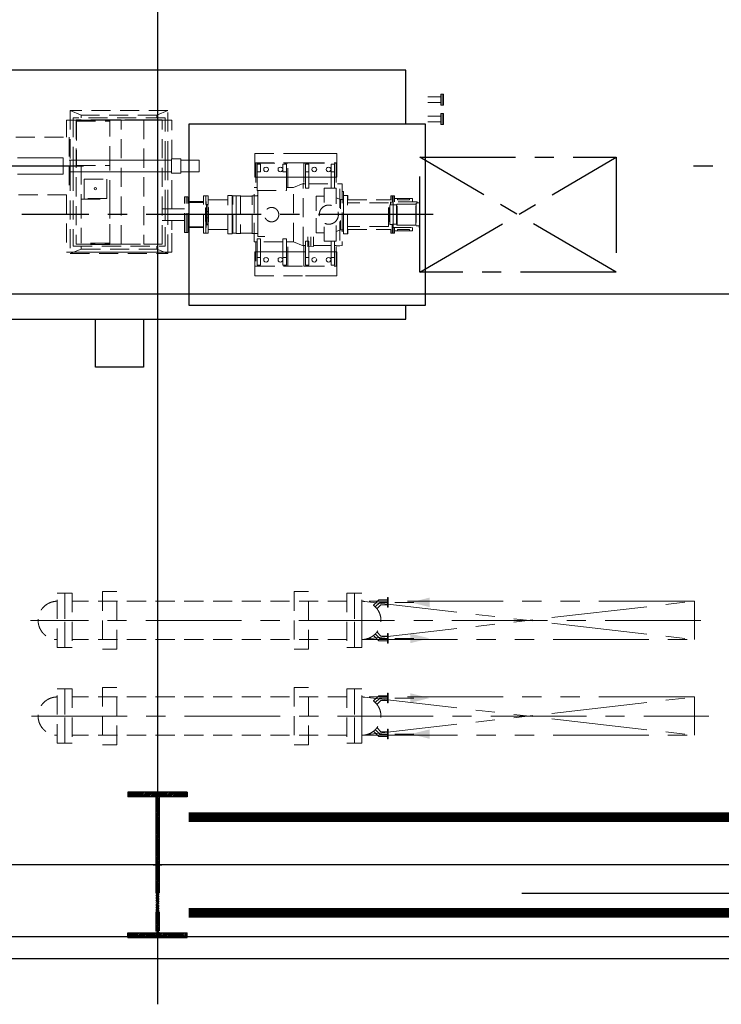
# Model space of a CAD drawing. Extents: x -7650383 to 4934791, y -114316 to 1826789.
# Tile 116 of 256: x 2103644 to 2110977, y -14821 to -4534. Entities that reach past the tile are written whole.
import ezdxf

# ---------------------------------------------------------------- set-up
doc = ezdxf.new("R2010")
doc.units = 0
doc.header["$LTSCALE"] = 800
doc.header["$MEASUREMENT"] = 0
for name, pattern in [('CENTER', [2, 1.25, -0.25, 0.25, -0.25]), ('CENTER2', [1.125, 0.75, -0.125, 0.125, -0.125]), ('DASHDOT', [1, 0.5, -0.25, 0, -0.25]), ('GTCHAIN', [24, 16, -3.2, 1.6, -3.2]), ('GTDASH', [12, 8, -4]), ('GTDOT', [6, 1.6, -4.4]), ('HIDDEN', [0.375, 0.25, -0.125]), ('PHANTOM', [2.5, 1.25, -0.25, 0.25, -0.25, 0.25, -0.25])]:
    doc.linetypes.add(name, pattern=pattern)
doc.layers.get('0').update_dxf_attribs({"linetype": 'CONTINUOUS'})
for name, color, linetype in [('0-7-COL', 2, 'CENTER'), ('CEN', 2, 'CENTER'), ('COL', 1, 'CENTER'), ('DIM', 4, 'CONTINUOUS'), ('EQP', 1, 'CONTINUOUS'), ('GRID', 8, 'CENTER'), ('grid-20m', 53, 'CONTINUOUS'), ('HATCH', 9, 'CONTINUOUS'), ('MECH_EQ', 8, 'HIDDEN'), ('STR', 2, 'CONTINUOUS'), ('WALL', 6, 'CONTINUOUS')]:
    doc.layers.add(name, color=color, linetype=linetype)
doc.layers.add('EQPT', color=8, linetype='HIDDEN', lineweight=9)

# ---------------------------------------------------------------- blocks, each defined once
blk = doc.blocks.new('AA')
at = {"color": 0, "linetype": 'ByBlock'}
blk.add_solid([(0, 0), (-4, 1), (-4, -1)], dxfattribs=at)
blk = doc.blocks.new('BFP')
at = {"layer": '0-7-COL', "linetype": 'CENTER2', "ltscale": 2}
for p, q in [((71224, 128730), (75524, 128730)), ((63303, 128222), (68547, 128222)), ((74881, 128222), (76366, 128222))]:
    blk.add_line(p, q, dxfattribs=at)
at = {"layer": 'DIM', "color": 1}
blk.add_lwpolyline([(74253, 130322), (74753, 130322), (74753, 129822), (74253, 129822)], close=True, dxfattribs=at)
at = {"layer": 'DIM', "color": 1, "flags": 128}
for points in [[(79315, 127809), (81180, 127809), (81180, 128969), (79315, 128969), (79315, 129822), (71510, 129822), (71510, 129680)], [(71510, 127780), (71510, 127222), (77103, 127222), (77103, 127372), (78103, 127372), (78103, 127222), (79315, 127222), (79315, 127809)]]:
    blk.add_lwpolyline(points, dxfattribs=at)
blk.add_lwpolyline([(71308, 129680), (73775, 129680), (73775, 127780), (71308, 127780)], close=True, dxfattribs=at)
at = {"layer": 'EQPT', "linetype": 'GTDOT'}
for p, q in [((72561, 129370), (72231, 129370)), ((72231, 129370), (72231, 129368)), ((72447, 129214), (72443, 129202)), ((72456, 129223), (72447, 129214)), ((72468, 129227), (72456, 129223)), ((72481, 129223), (72468, 129227)), ((72490, 129214), (72481, 129223)), ((72493, 129202), (72490, 129214)), ((72535, 129257), (72526, 129257)), ((72526, 129257), (72526, 129177)), ((72561, 129177), (72561, 129230)), ((72576, 129080), (72576, 129222)), ((72241, 129120), (72526, 129120)), ((72443, 129202), (72447, 129189)), ((72456, 129180), (72468, 129177)), ((72468, 129177), (72481, 129180)), ((72481, 129180), (72490, 129189)), ((72490, 129189), (72493, 129202)), ((72526, 129177), (72561, 129177)), ((72526, 129177), (72526, 129008)), ((72561, 129072), (72561, 129177)), ((72561, 129120), (72609, 129120)), ((72745, 129120), (73080, 129120)), ((75018, 129123), (73998, 129123)), ((72238, 128842), (72238, 129008)), ((72238, 129008), (72365, 129008)), ((72365, 129008), (72365, 128857)), ((72526, 129008), (72535, 129008)), ((71643, 128925), (71643, 128855)), ((71653, 128855), (71653, 128925)), ((72238, 128905), (72194, 128887)), ((72365, 128921), (72447, 128921)), ((72447, 128921), (72447, 128768)), ((73059, 128960), (72985, 128960)), ((73059, 128478), (73059, 128960)), ((73060, 128928), (73059, 128932)), ((73064, 128927), (73060, 128928)), ((73095, 128927), (73064, 128927)), ((71643, 128855), (71643, 128535)), ((71643, 128855), (71653, 128855)), ((72164, 128530), (72164, 128887)), ((72194, 128887), (72175, 128887)), ((72194, 128887), (72194, 128791)), ((73326, 128862), (73327, 128862)), ((73327, 128862), (73327, 128598)), ((73579, 128805), (73575, 128805)), ((73575, 128797), (73575, 128805)), ((73593, 128835), (73579, 128835)), ((73579, 128835), (73579, 128625)), ((73589, 128830), (73589, 128827)), ((73597, 128836), (73593, 128836)), ((73593, 128836), (73593, 128624)), ((73602, 128866), (73597, 128866)), ((73597, 128866), (73597, 128833)), ((73597, 128833), (73602, 128833)), ((73602, 128801), (73604, 128801)), ((73604, 128801), (73604, 128659)), ((73958, 128890), (73958, 128790)), ((73575, 128730), (73575, 128797)), ((73575, 128730), (73575, 128655)), ((73589, 128766), (73589, 128759)), ((73589, 128701), (73589, 128693)), ((73826, 128790), (73962, 128790)), ((73998, 128790), (73998, 128670)), ((74028, 128790), (74028, 128670)), ((71643, 128605), (71672, 128605)), ((71653, 128596), (71653, 128535)), ((72194, 128573), (72194, 128668)), ((72238, 128618), (72238, 128452)), ((72365, 128452), (72365, 128602)), ((72447, 128538), (72447, 128691)), ((73327, 128598), (73326, 128598)), ((73575, 128655), (73579, 128655)), ((73593, 128625), (73579, 128625)), ((73589, 128632), (73589, 128629)), ((73597, 128624), (73593, 128624)), ((73602, 128626), (73597, 128626)), ((73597, 128626), (73597, 128594)), ((73597, 128594), (73602, 128594)), ((73604, 128659), (73602, 128659)), ((73962, 128670), (73826, 128670)), ((73958, 128670), (73958, 128570)), ((72194, 128573), (72175, 128573)), ((72238, 128554), (72194, 128573)), ((72365, 128538), (72447, 128538)), ((73059, 128528), (73060, 128531)), ((73060, 128531), (73064, 128533)), ((73064, 128533), (73095, 128533)), ((72180, 128487), (72175, 128487)), ((72238, 128452), (72365, 128452)), ((72241, 128340), (72526, 128340)), ((72576, 128340), (72373, 128340)), ((72561, 128340), (72609, 128340)), ((72745, 128340), (73080, 128340)), ((75570, 128307), (75092, 128307)), ((75092, 128307), (75092, 128137)), ((72447, 128270), (72443, 128258)), ((72443, 128258), (72447, 128270)), ((72443, 128258), (72447, 128245)), ((72447, 128245), (72443, 128258)), ((72453, 128276), (72447, 128270)), ((72447, 128245), (72453, 128239)), ((72456, 128236), (72447, 128245)), ((72456, 128279), (72468, 128283)), ((72468, 128233), (72456, 128236)), ((72468, 128283), (72481, 128279)), ((72481, 128236), (72468, 128233)), ((72481, 128279), (72490, 128270)), ((72490, 128245), (72481, 128236)), ((72490, 128270), (72493, 128258)), ((72493, 128258), (72490, 128245)), ((72526, 128203), (72526, 128283)), ((72526, 128283), (72561, 128283)), ((72535, 128203), (72526, 128203)), ((72561, 128283), (72561, 128230)), ((73998, 128282), (73998, 128162)), ((74028, 128282), (74028, 128162)), ((74058, 128282), (74958, 128282)), ((74988, 128162), (74988, 128282)), ((75018, 128162), (75018, 128282)), ((72561, 128090), (72231, 128090)), ((74058, 128162), (74958, 128162)), ((75092, 128137), (75570, 128137)), ((73998, 127743), (75018, 127743))]:
    blk.add_line(p, q, dxfattribs=at)
at = {"layer": 'EQPT'}
for p, q in [((72231, 129270), (72231, 129368)), ((73091, 129370), (72561, 129370)), ((73091, 129270), (73091, 129370)), ((72561, 129270), (72231, 129270)), ((72231, 129270), (72231, 129120)), ((72561, 129267), (72241, 129267)), ((72241, 129267), (72241, 129052)), ((72256, 129177), (72256, 129257)), ((72256, 129257), (72291, 129257)), ((72291, 129257), (72291, 129177)), ((72297, 129214), (72293, 129202)), ((72306, 129223), (72297, 129214)), ((72318, 129227), (72306, 129223)), ((72331, 129223), (72318, 129227)), ((72340, 129214), (72331, 129223)), ((72343, 129202), (72340, 129214)), ((72561, 129257), (72535, 129257)), ((73091, 129270), (72561, 129270)), ((72576, 129267), (72561, 129267)), ((72561, 129230), (72561, 129257)), ((72576, 129222), (72576, 129267)), ((73080, 129267), (72745, 129267)), ((72745, 129267), (72745, 129015)), ((72760, 129177), (72760, 129257)), ((72760, 129257), (72795, 129257)), ((72795, 129257), (72795, 129177)), ((72801, 129214), (72797, 129202)), ((72810, 129223), (72801, 129214)), ((72822, 129227), (72810, 129223)), ((72835, 129223), (72822, 129227)), ((72844, 129214), (72835, 129223)), ((72847, 129202), (72844, 129214)), ((72951, 129214), (72947, 129202)), ((72960, 129223), (72951, 129214)), ((72972, 129227), (72960, 129223)), ((72985, 129223), (72972, 129227)), ((72994, 129214), (72985, 129223)), ((72997, 129202), (72994, 129214)), ((73030, 129177), (73030, 129257)), ((73030, 129257), (73065, 129257)), ((73065, 129257), (73065, 129177)), ((73080, 129015), (73080, 129267)), ((73091, 129120), (73091, 129270)), ((72231, 129120), (72241, 129120)), ((72291, 129177), (72256, 129177)), ((72256, 129177), (72256, 129008)), ((72291, 129008), (72291, 129177)), ((72293, 129202), (72293, 129202)), ((72293, 129202), (72293, 129202)), ((72293, 129202), (72293, 129202)), ((72293, 129202), (72293, 129202)), ((72293, 129202), (72293, 129202)), ((72293, 129202), (72293, 129202)), ((72293, 129202), (72297, 129189)), ((72297, 129189), (72306, 129180)), ((72306, 129180), (72318, 129177)), ((72318, 129177), (72331, 129180)), ((72331, 129180), (72340, 129189)), ((72340, 129189), (72343, 129202)), ((72745, 129120), (72609, 129120)), ((72795, 129177), (72760, 129177)), ((72760, 129177), (72760, 128982)), ((72795, 128982), (72795, 129177)), ((72797, 129202), (72797, 129202)), ((72797, 129202), (72797, 129202)), ((72797, 129202), (72797, 129202)), ((72797, 129202), (72797, 129202)), ((72797, 129202), (72797, 129202)), ((72797, 129202), (72797, 129202)), ((72797, 129202), (72801, 129189)), ((72801, 129189), (72810, 129180)), ((72810, 129180), (72822, 129177)), ((72822, 129177), (72835, 129180)), ((72835, 129180), (72844, 129189)), ((72844, 129189), (72847, 129202)), ((72947, 129202), (72947, 129202)), ((72947, 129202), (72947, 129202)), ((72947, 129202), (72947, 129202)), ((72947, 129202), (72947, 129202)), ((72947, 129202), (72947, 129202)), ((72947, 129202), (72947, 129202)), ((72947, 129202), (72951, 129189)), ((72951, 129189), (72960, 129180)), ((72960, 129180), (72972, 129177)), ((72972, 129177), (72985, 129180)), ((72985, 129180), (72994, 129189)), ((72994, 129189), (72997, 129202)), ((73065, 129177), (73030, 129177)), ((73030, 129177), (73030, 128982)), ((73065, 128982), (73065, 129177)), ((73080, 129120), (73091, 129120)), ((73998, 129123), (73958, 129123)), ((73958, 129123), (73958, 128890)), ((75018, 129137), (73998, 129137)), ((73998, 129137), (73998, 128790)), ((74113, 129091), (73998, 129137)), ((74903, 129091), (75018, 129137)), ((75018, 128282), (75018, 129137)), ((75058, 129123), (75018, 129123)), ((75058, 128522), (75058, 129123)), ((72175, 129051), (72200, 129057)), ((72175, 128409), (72175, 129051)), ((72200, 128801), (72200, 129057)), ((72200, 129057), (72241, 129057)), ((72241, 129052), (72256, 129052)), ((72256, 129008), (72291, 129008)), ((72291, 129052), (72475, 129052)), ((72535, 129008), (72561, 129008)), ((72561, 129008), (72561, 129072)), ((72561, 129052), (72576, 129052)), ((72576, 129052), (72576, 129080)), ((72576, 129057), (72585, 129057)), ((72685, 129015), (72585, 129057)), ((72585, 129057), (72585, 128403)), ((72685, 129015), (72685, 128445)), ((72745, 129015), (72685, 129015)), ((72745, 129015), (72760, 129015)), ((72795, 129015), (73030, 129015)), ((73065, 129015), (73080, 129015)), ((73080, 129015), (73095, 129015)), ((73095, 129015), (73095, 128445)), ((74988, 129060), (74028, 129060)), ((74028, 129060), (74028, 128790)), ((74248, 129040), (74058, 129040)), ((74058, 129040), (74058, 127740)), ((74903, 129091), (74113, 129091)), ((74113, 129091), (74113, 129060)), ((74248, 127740), (74248, 129040)), ((74485, 129040), (74248, 129040)), ((74604, 129040), (74485, 129040)), ((74485, 129040), (74485, 127740)), ((74604, 128569), (74604, 129040)), ((74958, 129040), (74604, 129040)), ((74606, 129040), (74606, 129041)), ((74606, 129041), (74906, 129041)), ((74606, 129029), (74906, 129029)), ((74606, 129029), (74606, 128569)), ((74903, 129060), (74903, 129091)), ((74906, 129041), (74906, 129040)), ((74906, 128569), (74906, 129029)), ((74958, 127740), (74958, 129040)), ((74988, 128282), (74988, 129060)), ((71653, 128925), (71628, 128925)), ((71628, 128925), (71628, 128864)), ((71668, 128925), (71643, 128925)), ((71668, 128885), (71668, 128925)), ((72164, 128930), (72118, 128930)), ((72118, 128930), (72118, 128885)), ((72120, 128930), (72120, 128530)), ((72164, 128930), (72164, 128530)), ((72760, 128982), (72795, 128982)), ((73030, 128982), (73065, 128982)), ((73095, 128927), (73118, 128927)), ((73121, 128923), (73118, 128927)), ((73118, 128927), (73118, 128533)), ((73125, 128922), (73121, 128923)), ((73231, 128922), (73125, 128922)), ((73234, 128923), (73231, 128922)), ((73238, 128927), (73234, 128923)), ((73238, 128533), (73238, 128927)), ((73238, 128927), (73284, 128927)), ((73284, 128927), (73284, 128533)), ((73284, 128927), (73285, 128925)), ((73285, 128535), (73285, 128925)), ((73285, 128925), (73321, 128925)), ((73321, 128925), (73321, 128535)), ((73372, 128930), (73326, 128930)), ((73326, 128930), (73326, 128530)), ((73372, 128930), (73373, 128930)), ((73373, 128930), (73373, 128530)), ((73602, 128925), (73577, 128925)), ((73577, 128925), (73577, 128535)), ((73602, 128925), (73602, 128535)), ((73627, 128925), (73602, 128925)), ((73602, 128925), (73602, 128535)), ((73627, 128925), (73627, 128535)), ((73807, 128915), (73788, 128915)), ((73788, 128915), (73788, 128545)), ((73807, 128915), (73807, 128545)), ((73826, 128915), (73807, 128915)), ((73807, 128915), (73807, 128545)), ((73826, 128915), (73826, 128545)), ((71372, 128852), (71364, 128852)), ((71364, 128852), (71364, 128608)), ((71652, 128864), (71372, 128864)), ((71372, 128864), (71372, 128848)), ((71372, 128848), (71382, 128848)), ((71402, 128848), (71382, 128848)), ((71402, 128611), (71402, 128848)), ((71402, 128840), (71405, 128839)), ((71405, 128839), (71603, 128839)), ((71405, 128839), (71405, 128620)), ((71628, 128900), (71442, 128900)), ((71442, 128864), (71442, 128900)), ((71473, 128900), (71473, 128884)), ((71473, 128884), (71597, 128884)), ((71597, 128884), (71597, 128900)), ((71603, 128839), (71610, 128830)), ((71603, 128839), (71603, 128621)), ((71610, 128830), (71652, 128830)), ((71610, 128830), (71610, 128629)), ((71652, 128830), (71652, 128864)), ((71652, 128834), (71659, 128834)), ((71653, 128836), (71653, 128855)), ((71659, 128836), (71653, 128836)), ((71659, 128834), (71659, 128836)), ((71678, 128834), (71659, 128834)), ((72120, 128885), (71668, 128885)), ((71678, 128834), (71678, 128626)), ((71680, 128805), (71678, 128805)), ((71680, 128805), (71680, 128655)), ((71688, 128801), (71686, 128801)), ((71686, 128801), (71686, 128659)), ((71691, 128798), (71688, 128801)), ((71688, 128801), (71688, 128659)), ((71730, 128855), (71691, 128855)), ((71691, 128855), (71691, 128605)), ((71691, 128855), (72120, 128855)), ((72118, 128885), (72105, 128885)), ((72105, 128855), (72120, 128855)), ((72120, 128855), (72105, 128855)), ((72175, 128887), (72164, 128887)), ((73326, 128862), (73321, 128862)), ((73373, 128885), (73577, 128885)), ((73787, 128866), (73627, 128866)), ((73787, 128857), (73627, 128857)), ((73787, 128857), (73787, 128866)), ((73787, 128860), (73788, 128860)), ((73962, 128790), (74058, 128790)), ((71364, 128608), (71382, 128608)), ((71392, 128608), (71382, 128608)), ((71392, 128611), (71402, 128611)), ((71392, 128611), (71392, 128596)), ((71392, 128596), (71672, 128596)), ((71405, 128620), (71402, 128619)), ((71603, 128621), (71405, 128620)), ((71442, 128596), (71442, 128560)), ((71610, 128629), (71603, 128621)), ((71672, 128629), (71610, 128629)), ((71628, 128535), (71628, 128596)), ((71672, 128596), (71672, 128629)), ((71672, 128626), (71678, 128626)), ((71678, 128655), (71680, 128655)), ((71686, 128659), (71688, 128659)), ((71688, 128659), (71691, 128661)), ((71691, 128605), (71730, 128605)), ((71691, 128605), (72120, 128605)), ((72105, 128605), (72120, 128605)), ((72120, 128605), (72105, 128605)), ((72200, 128659), (72200, 128403)), ((73321, 128598), (73326, 128598)), ((73627, 128602), (73787, 128602)), ((73627, 128594), (73787, 128594)), ((73787, 128594), (73787, 128602)), ((73787, 128600), (73788, 128600)), ((73962, 128670), (74058, 128670)), ((73998, 128670), (73998, 128282)), ((74028, 128670), (74028, 128282)), ((71442, 128560), (71628, 128560)), ((71597, 128576), (71473, 128576)), ((71473, 128576), (71473, 128560)), ((71597, 128560), (71597, 128576)), ((71653, 128535), (71628, 128535)), ((71668, 128535), (71643, 128535)), ((72120, 128575), (71668, 128575)), ((71668, 128575), (71668, 128535)), ((72118, 128575), (72105, 128575)), ((72118, 128530), (72118, 128575)), ((72164, 128530), (72118, 128530)), ((72175, 128573), (72164, 128573)), ((72164, 128487), (72164, 128530)), ((73118, 128533), (73095, 128533)), ((73118, 128533), (73121, 128536)), ((73121, 128536), (73125, 128538)), ((73125, 128538), (73231, 128538)), ((73231, 128538), (73234, 128536)), ((73234, 128536), (73238, 128533)), ((73284, 128533), (73238, 128533)), ((73285, 128535), (73284, 128533)), ((73321, 128535), (73285, 128535)), ((73372, 128530), (73326, 128530)), ((73373, 128530), (73372, 128530)), ((73373, 128575), (73577, 128575)), ((73602, 128535), (73577, 128535)), ((73627, 128535), (73602, 128535)), ((73807, 128545), (73788, 128545)), ((73826, 128545), (73807, 128545)), ((73958, 128570), (73958, 128297)), ((74906, 128569), (74604, 128569)), ((74604, 128569), (74604, 128214)), ((74906, 128569), (74606, 128569)), ((74636, 128360), (74636, 128560)), ((74636, 128560), (74873, 128560)), ((74873, 128560), (74873, 128360)), ((74906, 128569), (74906, 128569)), ((74906, 128215), (74906, 128569)), ((75030, 127922), (75030, 128522)), ((75058, 128522), (76188, 128522)), ((72175, 128487), (72164, 128487)), ((72180, 128408), (72175, 128409)), ((72526, 128408), (72175, 128408)), ((72241, 128193), (72241, 128408)), ((72256, 128283), (72256, 128452)), ((72256, 128283), (72256, 128452)), ((72256, 128452), (72291, 128452)), ((72291, 128452), (72291, 128283)), ((72561, 128452), (72526, 128452)), ((72526, 128452), (72526, 128283)), ((72561, 128283), (72561, 128452)), ((72576, 128408), (72561, 128408)), ((72576, 128193), (72576, 128408)), ((72576, 128403), (72585, 128403)), ((72585, 128403), (72685, 128445)), ((72685, 128445), (72745, 128445)), ((72760, 128445), (72745, 128445)), ((72745, 128445), (72745, 128193)), ((73065, 128478), (72760, 128478)), ((72760, 128478), (72760, 128283)), ((73065, 128478), (73050, 128478)), ((73065, 128283), (73065, 128478)), ((73080, 128445), (73065, 128445)), ((73080, 128193), (73080, 128445)), ((73095, 128445), (73080, 128445)), ((74746, 128469), (74743, 128460)), ((74743, 128460), (74746, 128451)), ((74755, 128472), (74746, 128469)), ((74746, 128451), (74755, 128447)), ((74764, 128469), (74755, 128472)), ((74755, 128447), (74764, 128451)), ((74768, 128460), (74764, 128469)), ((74764, 128451), (74768, 128460)), ((72231, 128190), (72231, 128340)), ((72231, 128340), (72241, 128340)), ((72745, 128340), (72576, 128340)), ((72745, 128340), (72609, 128340)), ((73091, 128340), (73080, 128340)), ((73080, 128340), (73091, 128340)), ((73091, 128190), (73091, 128340)), ((73091, 128340), (73091, 128190)), ((73962, 128297), (73862, 128297)), ((73862, 128297), (73862, 128147)), ((73962, 128147), (73962, 128297)), ((74873, 128360), (74636, 128360)), ((72561, 128190), (72231, 128190)), ((72231, 128190), (72231, 128092)), ((72561, 128193), (72241, 128193)), ((72256, 128283), (72256, 128203)), ((72291, 128283), (72256, 128283)), ((72256, 128283), (72256, 128203)), ((72291, 128283), (72256, 128283)), ((72256, 128203), (72291, 128203)), ((72256, 128203), (72291, 128203)), ((72291, 128203), (72291, 128283)), ((72291, 128203), (72291, 128283)), ((72293, 128258), (72297, 128270)), ((72293, 128258), (72297, 128270)), ((72297, 128245), (72293, 128258)), ((72293, 128258), (72293, 128258)), ((72293, 128258), (72293, 128258)), ((72293, 128258), (72293, 128258)), ((72293, 128258), (72293, 128258)), ((72293, 128258), (72293, 128258)), ((72293, 128258), (72293, 128258)), ((72297, 128245), (72293, 128258)), ((72293, 128258), (72293, 128258)), ((72293, 128258), (72293, 128258)), ((72293, 128258), (72293, 128258)), ((72293, 128258), (72293, 128258)), ((72293, 128258), (72293, 128258)), ((72293, 128258), (72293, 128258)), ((72297, 128270), (72306, 128280)), ((72297, 128270), (72306, 128279)), ((72306, 128236), (72297, 128245)), ((72306, 128236), (72297, 128245)), ((72306, 128280), (72318, 128283)), ((72306, 128279), (72318, 128283)), ((72318, 128233), (72306, 128236)), ((72318, 128233), (72306, 128236)), ((72318, 128283), (72331, 128280)), ((72331, 128236), (72318, 128233)), ((72331, 128280), (72340, 128270)), ((72340, 128245), (72331, 128236)), ((72340, 128270), (72343, 128258)), ((72343, 128258), (72340, 128245)), ((72456, 128279), (72453, 128276)), ((72453, 128239), (72456, 128236)), ((72453, 128193), (72576, 128193)), ((72453, 128190), (72777, 128190)), ((72468, 128283), (72456, 128279)), ((72456, 128236), (72468, 128233)), ((72481, 128279), (72468, 128283)), ((72468, 128233), (72481, 128236)), ((72490, 128270), (72481, 128279)), ((72481, 128236), (72490, 128245)), ((72493, 128258), (72490, 128270)), ((72490, 128245), (72493, 128258)), ((72526, 128203), (72526, 128283)), ((72526, 128283), (72561, 128283)), ((72561, 128203), (72526, 128203)), ((72561, 128203), (72535, 128203)), ((72561, 128283), (72561, 128203)), ((72561, 128230), (72561, 128203)), ((72576, 128193), (72561, 128193)), ((73091, 128190), (72561, 128190)), ((72576, 128238), (72576, 128193)), ((72745, 128193), (72777, 128193)), ((73080, 128193), (72745, 128193)), ((72777, 128283), (72760, 128283)), ((72760, 128283), (72760, 128203)), ((72760, 128283), (72760, 128203)), ((72795, 128283), (72760, 128283)), ((72760, 128203), (72777, 128203)), ((72760, 128203), (72795, 128203)), ((72795, 128203), (72795, 128283)), ((72797, 128258), (72801, 128270)), ((72801, 128245), (72797, 128258)), ((72797, 128258), (72797, 128258)), ((72797, 128258), (72797, 128258)), ((72797, 128258), (72797, 128258)), ((72797, 128258), (72797, 128258)), ((72797, 128258), (72797, 128258)), ((72797, 128258), (72797, 128258)), ((72801, 128270), (72810, 128280)), ((72810, 128236), (72801, 128245)), ((72810, 128280), (72822, 128283)), ((72822, 128233), (72810, 128236)), ((72822, 128283), (72835, 128280)), ((72835, 128236), (72822, 128233)), ((72835, 128280), (72844, 128270)), ((72844, 128245), (72835, 128236)), ((72844, 128270), (72847, 128258)), ((72847, 128258), (72844, 128245)), ((72947, 128258), (72951, 128270)), ((72951, 128245), (72947, 128258)), ((72947, 128258), (72947, 128258)), ((72947, 128258), (72947, 128258)), ((72947, 128258), (72947, 128258)), ((72947, 128258), (72947, 128258)), ((72947, 128258), (72947, 128258)), ((72947, 128258), (72947, 128258)), ((72951, 128270), (72960, 128280)), ((72960, 128236), (72951, 128245)), ((72960, 128280), (72972, 128283)), ((72972, 128233), (72960, 128236)), ((72972, 128283), (72985, 128280)), ((72985, 128236), (72972, 128233)), ((72985, 128280), (72994, 128270)), ((72994, 128245), (72985, 128236)), ((72994, 128270), (72997, 128258)), ((72997, 128258), (72994, 128245)), ((73030, 128283), (73030, 128203)), ((73065, 128283), (73030, 128283)), ((73030, 128203), (73065, 128203)), ((73065, 128283), (73050, 128283)), ((73050, 128203), (73065, 128203)), ((73050, 128193), (73080, 128193)), ((73050, 128190), (73091, 128190)), ((73065, 128203), (73065, 128283)), ((73065, 128203), (73065, 128283)), ((73091, 128090), (73091, 128190)), ((73091, 128190), (73091, 128090)), ((73862, 128282), (73672, 128282)), ((73672, 128282), (73672, 128162)), ((73962, 128282), (74058, 128282)), ((74954, 128215), (74604, 128215)), ((74604, 128215), (74604, 127851)), ((74954, 127755), (74954, 128215)), ((74958, 128282), (75030, 128282)), ((72453, 128090), (72777, 128090)), ((73091, 128090), (72561, 128090)), ((73050, 128090), (73091, 128090)), ((73672, 128162), (73862, 128162)), ((73862, 128147), (73962, 128147)), ((73958, 128147), (73958, 127743)), ((73962, 128162), (74058, 128162)), ((73998, 128162), (73998, 127642)), ((74028, 128162), (74028, 127720)), ((74958, 128162), (75030, 128162)), ((74988, 127720), (74988, 128162)), ((75018, 127642), (75018, 128162)), ((76188, 127922), (75058, 127922)), ((75058, 127743), (75058, 127922)), ((74604, 127851), (74604, 127740)), ((74604, 127794), (74604, 127851)), ((71146, 127760), (71281, 127760)), ((71146, 127700), (71281, 127700)), ((73958, 127743), (73998, 127743)), ((74113, 127689), (73998, 127642)), ((74028, 127720), (74988, 127720)), ((74058, 127740), (74248, 127740)), ((74113, 127720), (74113, 127689)), ((74113, 127689), (74903, 127689)), ((74248, 127740), (74485, 127740)), ((74604, 127740), (74485, 127740)), ((74604, 127740), (74604, 127755)), ((74954, 127755), (74604, 127755)), ((74604, 127740), (74958, 127740)), ((74903, 127689), (74903, 127720)), ((74903, 127689), (75018, 127642)), ((75018, 127743), (75058, 127743)), ((73998, 127642), (75018, 127642)), ((71146, 127560), (71281, 127560)), ((71146, 127500), (71281, 127500))]:
    blk.add_line(p, q, dxfattribs=at)
at = {"layer": 'EQPT', "linetype": 'GTDASH'}
for p, q in [((72473, 129063), (72505, 129059)), ((72475, 128961), (72475, 129063)), ((72505, 129059), (72536, 129063)), ((72535, 128961), (72535, 129063))]:
    blk.add_line(p, q, dxfattribs=at)
at = {"layer": 'EQPT', "linetype": 'GTCHAIN'}
blk.add_line((72505, 128961), (72505, 129060), dxfattribs=at)
at = {"layer": 'EQPT'}
for points in [[(71131, 127787), (71116, 127787), (71116, 127673), (71131, 127673)], [(71131, 127787), (71146, 127787), (71146, 127673), (71131, 127673)], [(71131, 127587), (71116, 127587), (71116, 127473), (71131, 127473)], [(71131, 127587), (71146, 127587), (71146, 127473), (71131, 127473)]]:
    blk.add_lwpolyline(points, close=True, dxfattribs=at)
for centre, radius in [((72316, 128730), 100), ((72914, 128730), 75)]:
    blk.add_circle(centre, radius, dxfattribs=at)
at = {"layer": 'GRID'}
for p, q in [((69314, 129330), (71364, 128130)), ((71364, 129330), (69314, 128130))]:
    blk.add_line(p, q, dxfattribs=at)
blk.add_lwpolyline([(69314, 129330), (71364, 129330), (71364, 128130), (69314, 128130)], close=True, dxfattribs=at)
blk = doc.blocks.new('A$C1C927E47')
at = {"layer": 'COL'}
h = blk.add_hatch(dxfattribs=at)
h.set_pattern_fill('ANSI31', color=256, scale=100, style=0)
h.paths.add_polyline_path([(16, 0), (0, 0), (0, -710), (16, -710)])
h.paths.add_polyline_path([(16, 710), (0, 710), (0, 0), (16, 0)])
h.paths.add_polyline_path([(0, 710), (-16, 710), (-16, 0), (0, 0)])
h.paths.add_polyline_path([(0, 0), (-16, 0), (-16, -710), (0, -710)])
h.paths.add_polyline_path([(-310, -710), (-310, -760), (0, -760), (0, -710)])
h.paths.add_polyline_path([(310, -760), (310, -710), (0, -710), (0, -760)])
h.paths.add_polyline_path([(310, 710), (310, 760), (0, 760), (0, 710)])
h.paths.add_polyline_path([(-310, 760), (-310, 710), (0, 710), (0, 760)])
for p, q in [((310, 760), (-310, 760)), ((-310, 760), (-310, 710)), ((310, 760), (310, 710)), ((310, 710), (-310, 710)), ((-16, -710), (-16, 710)), ((16, -710), (16, 710)), ((-310, -710), (310, -710)), ((-310, -760), (-310, -710)), ((310, -760), (310, -710)), ((-310, -760), (310, -760))]:
    blk.add_line(p, q, dxfattribs=at)
at = {"layer": 'COL', "color": 2}
for p, q in [((0, -792), (0, 792)), ((44, 0), (-44, 0))]:
    blk.add_line(p, q, dxfattribs=at)

msp = doc.modelspace()

# ---------------------------------------------------------------- linework, layer by layer
msp.add_line((2112155, -13664.7), (2108893.7, -13664.7))
at = {"layer": 'CEN', "lineweight": 5}
for p, q in [((2110762.3, -10809.7), (2103757, -10809.7)), ((2103766.7, -11809.7), (2110846.2, -11809.7))]:
    msp.add_line(p, q, dxfattribs=at)
at = {"layer": 'GRID', "linetype": 'CENTER', "ltscale": 5000}
for p, q in [((2105084.8, 25178.7), (2105084.8, -14821)), ((2168111.3, -13364.7), (2072585, -13364.7))]:
    msp.add_line(p, q, dxfattribs=at)
at = {"layer": 'GRID', "lineweight": 5}
for p, q in [((2107361.2, -10668.2), (2107408, -10621.4)), ((2107408, -10621.4), (2107487, -10621.4)), ((2107361.2, -10951.1), (2107408, -10997.9)), ((2107408, -10997.9), (2107487, -10997.9)), ((2107361.2, -11668.2), (2107408, -11621.4)), ((2107408, -11621.4), (2107487, -11621.4)), ((2107361.2, -11951.1), (2107408, -11997.9)), ((2107408, -11997.9), (2107487, -11997.9))]:
    msp.add_line(p, q, dxfattribs=at)
at = {"layer": 'grid-20m', "linetype": 'PHANTOM', "ltscale": 12000}
msp.add_line((2246697.9, -7402.7), (1958909.8, -7402.7), dxfattribs=at)
at = {"layer": 'MECH_EQ', "lineweight": 5}
for p, q in [((2107487, -10571.4), (2107497, -10571.4)), ((2107487, -10571.4), (2107487, -10671.4)), ((2107497, -10571.4), (2107497, -10671.4)), ((2107065, -10609.7), (2104191.7, -10609.7)), ((2107343.5, -10650.6), (2107397.7, -10596.4)), ((2107378.9, -10685.9), (2107418.4, -10646.4)), ((2107397.7, -10596.4), (2107487, -10596.4)), ((2107418.4, -10646.4), (2107487, -10646.4)), ((2107487, -10671.4), (2107497, -10671.4)), ((2107343.5, -10968.8), (2107397.7, -11022.9)), ((2107378.9, -10933.4), (2107418.4, -10972.9)), ((2107418.4, -10972.9), (2107487, -10972.9)), ((2107487, -11047.9), (2107487, -10947.9)), ((2107487, -10947.9), (2107497, -10947.9)), ((2107497, -11047.9), (2107497, -10947.9)), ((2107065, -11009.7), (2104191.7, -11009.7)), ((2107397.7, -11022.9), (2107487, -11022.9)), ((2107487, -11047.9), (2107497, -11047.9)), ((2107065, -11609.7), (2104191.7, -11609.7)), ((2107343.5, -11650.6), (2107397.7, -11596.4)), ((2107397.7, -11596.4), (2107487, -11596.4)), ((2107487, -11571.4), (2107487, -11671.4)), ((2107487, -11571.4), (2107497, -11571.4)), ((2107497, -11571.4), (2107497, -11671.4)), ((2107378.9, -11685.9), (2107418.4, -11646.4)), ((2107418.4, -11646.4), (2107487, -11646.4)), ((2107487, -11671.4), (2107497, -11671.4)), ((2107065, -12009.7), (2104191.7, -12009.7)), ((2107343.5, -11968.8), (2107397.7, -12022.9)), ((2107378.9, -11933.4), (2107418.4, -11972.9)), ((2107397.7, -12022.9), (2107487, -12022.9)), ((2107418.4, -11972.9), (2107487, -11972.9)), ((2107487, -12047.9), (2107487, -11947.9)), ((2107487, -11947.9), (2107497, -11947.9)), ((2107497, -12047.9), (2107497, -11947.9)), ((2107487, -12047.9), (2107497, -12047.9))]:
    msp.add_line(p, q, dxfattribs=at)
at = {"layer": 'MECH_EQ', "linetype": 'PHANTOM', "lineweight": 5}
for p, q in [((2107219.8, -11009.7), (2110697, -10609.7)), ((2107219.8, -10609.7), (2110697, -11009.7)), ((2107219.8, -12009.7), (2110697, -11609.7)), ((2107219.8, -11609.7), (2110697, -12009.7))]:
    msp.add_line(p, q, dxfattribs=at)
at = {"layer": 'MECH_EQ', "lineweight": 5}
for points in [[(2104037, -11094.3), (2104037, -10525), (2104114.4, -10525), (2104114.4, -11094.3)], [(2104114.4, -11094.3), (2104114.4, -10525), (2104191.7, -10525), (2104191.7, -11094.3)], [(2107142.4, -11094.3), (2107142.4, -10525), (2107065, -10525), (2107065, -11094.3)], [(2107219.8, -11094.3), (2107219.8, -10525), (2107142.4, -10525), (2107142.4, -11094.3)], [(2104660, -12109.7), (2104660, -11509.7), (2104510, -11509.7), (2104510, -12109.7)], [(2106663, -12109.7), (2106663, -11509.7), (2106513, -11509.7), (2106513, -12109.7)], [(2104037, -12094.3), (2104037, -11525), (2104114.4, -11525), (2104114.4, -12094.3)], [(2104114.4, -12094.3), (2104114.4, -11525), (2104191.7, -11525), (2104191.7, -12094.3)], [(2107142.4, -12094.3), (2107142.4, -11525), (2107065, -11525), (2107065, -12094.3)], [(2107219.8, -12094.3), (2107219.8, -11525), (2107142.4, -11525), (2107142.4, -12094.3)]]:
    msp.add_lwpolyline(points, close=True, dxfattribs=at)
at = {"layer": 'MECH_EQ', "linetype": 'HIDDEN', "lineweight": 5}
for points in [[(2104660, -11109.7), (2104660, -10509.7), (2104510, -10509.7), (2104510, -11109.7)], [(2106663, -11109.7), (2106663, -10509.7), (2106513, -10509.7), (2106513, -11109.7)]]:
    msp.add_lwpolyline(points, close=True, dxfattribs=at)
at = {"layer": 'MECH_EQ', "color": 9, "linetype": 'PHANTOM', "lineweight": 5}
for points in [[(2107219.8, -10609.7), (2107219.8, -11009.7), (2110697, -11009.7), (2110697, -10609.7)], [(2107219.8, -11609.7), (2107219.8, -12009.7), (2110697, -12009.7), (2110697, -11609.7)]]:
    msp.add_lwpolyline(points, close=True, dxfattribs=at)
at = {"layer": 'MECH_EQ', "lineweight": 5}
for points in [[(2107564.4, -10621.4), (2107820.3, -10621.4)], [(2107564.4, -10997.9), (2107820.3, -10997.9)], [(2107564.4, -11621.4), (2107820.3, -11621.4)], [(2107564.4, -11997.9), (2107820.3, -11997.9)]]:
    msp.add_lwpolyline(points, dxfattribs=at)
for centre, start, end in [((2104037, -10809.7), 90, 270), ((2107219.8, -10809.7), 270, 90), ((2104037, -11809.7), 90, 270), ((2107219.8, -11809.7), 270, 90)]:
    msp.add_arc(centre, 200, start, end, dxfattribs=at)
at = {"layer": 'STR', "color": 7, "linetype": 'DASHDOT', "lineweight": 5, "const_width": 100}
msp.add_lwpolyline([(2114760, -12864.7), (2105410, -12864.7)], dxfattribs=at)
at = {"layer": 'STR', "color": 7, "linetype": 'DASHDOT', "const_width": 100}
msp.add_lwpolyline([(2114760, -13864.7), (2105410, -13864.7)], dxfattribs=at)
at = {"layer": 'WALL'}
for p, q in [((2138085, -14114.7), (2073685, -14114.7)), ((2138085, -14344.7), (2073455, -14344.7))]:
    msp.add_line(p, q, dxfattribs=at)

# ---------------------------------------------------------------- block references
at = {"layer": 'EQP', "lineweight": 5, "rotation": 180}
msp.add_blockref('BFP', (2179191.2, 122159.5), dxfattribs=at)
at = {"layer": 'HATCH', "rotation": 180}
msp.add_blockref('A$C1C927E47', (2105084.8, -13364.7), dxfattribs=at)
at = {"layer": 'MECH_EQ', "lineweight": 5, "yscale": 50, "zscale": 50}
for p, xscale in [((2107730.3, -10621.4), -50), ((2107927.5, -10997.9), 50)]:
    msp.add_blockref('AA', p, dxfattribs=dict(at, xscale=xscale))
at = {"layer": 'MECH_EQ', "lineweight": 5, "yscale": 50, "zscale": 50, "rotation": 180}
for p, xscale in [((2107927.5, -11621.4), -50), ((2107730.3, -11997.9), 50)]:
    msp.add_blockref('AA', p, dxfattribs=dict(at, xscale=xscale))

doc.saveas('drawing.dxf')
